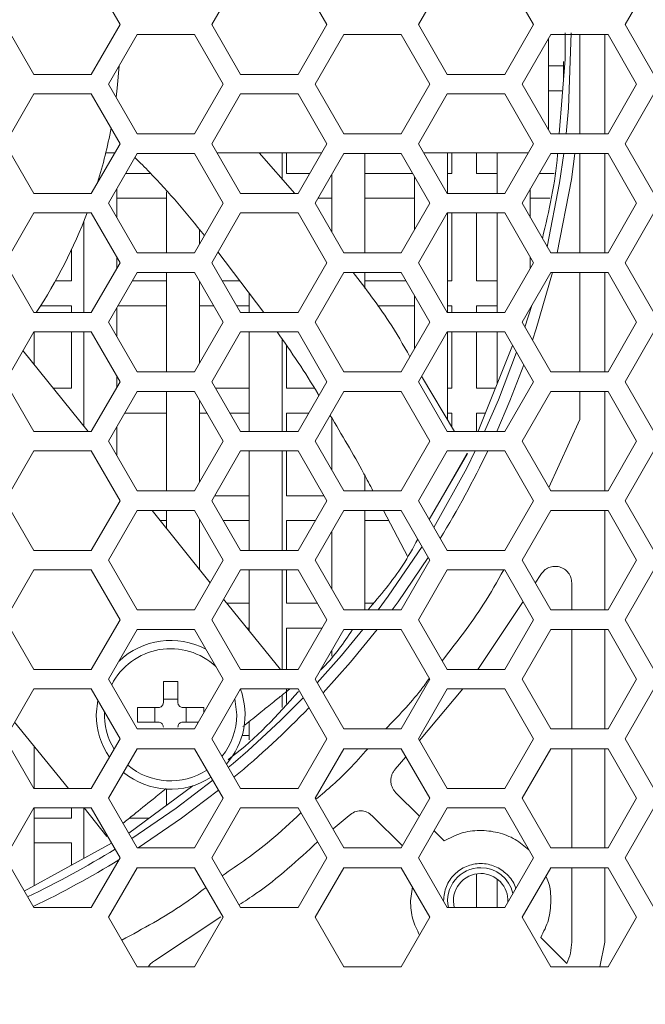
# Model space of a CAD drawing. Header units: millimetres. Extents: x -2516 to -1354, y 370 to 1898.
# Tile 24 of 53: x -1827 to -1789, y 738 to 798. Entities that reach past the tile are written whole.
import ezdxf

# ---------------------------------------------------------------- set-up
doc = ezdxf.new("R2010")
doc.units = ezdxf.units.MM
doc.header["$PDSIZE"] = -1
doc.dimstyles.new('ISO-25', dxfattribs={"dimtxt": 2.5, "dimasz": 2.5, "dimexe": 1.25, "dimexo": 0.625, "dimtad": 1, "dimtxsty": 'Standard', "dimcen": 2.5, "dimadec": 0, "dimazin": 0, "dimtfac": 1, "dimtmove": 0, "dimatfit": 3, "dimfxl": 0, "dimarcsym": 0})

# ---------------------------------------------------------------- blocks, each defined once
blk = doc.blocks.new('_D_4')
at = {"color": 4, "linetype": 'Continuous', "lineweight": -2, "transparency": 16777216}
for p, q in [((-2266.691, 773.194), (-2266.691, 691.703)), ((-1586.691, 773.194), (-1586.691, 691.703)), ((-2251.691, 692.703), (-1953.283, 692.703)), ((-1601.691, 692.703), (-1895.235, 692.703))]:
    blk.add_line(p, q, dxfattribs=at)
at = {"color": 4, "linetype": 'Continuous', "transparency": 16777216}
for points in [[(-2251.691, 695.203), (-2251.691, 690.203), (-2266.691, 692.703)], [(-1601.691, 695.203), (-1601.691, 690.203), (-1586.691, 692.703)]]:
    blk.add_solid(points, dxfattribs=at)
at = {"layer": 'Defpoints', "color": 0, "linetype": 'Continuous', "transparency": 16777216}
for p in [(-2266.691, 774.194), (-1586.691, 774.194), (-1586.691, 692.703)]:
    blk.add_point(p, dxfattribs=at)
at = {"color": 4, "linetype": 'Continuous', "lineweight": 5, "transparency": 16777216, "insert": (-1924.259, 700.203), "char_height": 15, "attachment_point": 2}
blk.add_mtext('680.0', dxfattribs=at)

msp = doc.modelspace()

# ---------------------------------------------------------------- linework, layer by layer
at = {"color": 7, "linetype": 'Continuous', "lineweight": 5}
for p, q in [((-1820.998, 797.694), (-1822.737, 800.706)), ((-1813.716, 800.706), (-1815.455, 797.694)), ((-1808.498, 797.694), (-1810.237, 800.706)), ((-1801.216, 800.706), (-1802.955, 797.694)), ((-1795.998, 797.694), (-1797.737, 800.706)), ((-1788.716, 800.706), (-1790.455, 797.694)), ((-1827.955, 797.694), (-1826.216, 794.681)), ((-1822.737, 794.681), (-1820.998, 797.694)), ((-1815.455, 797.694), (-1813.716, 794.681)), ((-1810.237, 794.681), (-1808.498, 797.694)), ((-1802.955, 797.694), (-1801.216, 794.681)), ((-1797.737, 794.681), (-1795.998, 797.694)), ((-1790.455, 797.694), (-1788.716, 794.681)), ((-1819.959, 797.094), (-1821.691, 794.094)), ((-1816.494, 797.094), (-1819.959, 797.094)), ((-1814.762, 794.094), (-1816.494, 797.094)), ((-1807.459, 797.094), (-1809.191, 794.094)), ((-1803.994, 797.094), (-1807.459, 797.094)), ((-1802.262, 794.094), (-1803.994, 797.094)), ((-1794.959, 797.094), (-1796.691, 794.094)), ((-1791.494, 797.094), (-1794.959, 797.094)), ((-1794.091, 795.615), (-1794.091, 797.194)), ((-1793.191, 797.094), (-1793.191, 791.094)), ((-1791.691, 791.094), (-1791.691, 797.094)), ((-1789.762, 794.094), (-1791.494, 797.094)), ((-1794.191, 795.194), (-1795.091, 795.194)), ((-1794.443, 791.094), (-1794.091, 795.615)), ((-1794.191, 795.472), (-1794.191, 794.334)), ((-1826.216, 794.681), (-1822.737, 794.681)), ((-1813.716, 794.681), (-1810.237, 794.681)), ((-1801.216, 794.681), (-1797.737, 794.681)), ((-1821.691, 794.094), (-1819.959, 791.094)), ((-1816.494, 791.094), (-1814.762, 794.094)), ((-1809.191, 794.094), (-1807.459, 791.094)), ((-1803.994, 791.094), (-1802.262, 794.094)), ((-1796.691, 794.094), (-1794.959, 791.094)), ((-1791.494, 791.094), (-1789.762, 794.094)), ((-1826.216, 793.506), (-1827.955, 790.494)), ((-1822.737, 793.506), (-1826.216, 793.506)), ((-1820.998, 790.494), (-1822.737, 793.506)), ((-1813.716, 793.506), (-1815.455, 790.494)), ((-1810.237, 793.506), (-1813.716, 793.506)), ((-1808.498, 790.494), (-1810.237, 793.506)), ((-1801.216, 793.506), (-1802.955, 790.494)), ((-1797.737, 793.506), (-1801.216, 793.506)), ((-1795.998, 790.494), (-1797.737, 793.506)), ((-1795.091, 793.694), (-1794.241, 793.694)), ((-1788.716, 793.506), (-1790.455, 790.494)), ((-1819.959, 791.094), (-1816.494, 791.094)), ((-1807.459, 791.094), (-1803.994, 791.094)), ((-1794.959, 791.094), (-1791.494, 791.094)), ((-1827.955, 790.494), (-1826.216, 787.481)), ((-1822.737, 787.481), (-1820.998, 790.494)), ((-1815.455, 790.494), (-1813.716, 787.481)), ((-1810.237, 787.481), (-1808.498, 790.494)), ((-1802.955, 790.494), (-1801.216, 787.481)), ((-1797.737, 787.481), (-1795.998, 790.494)), ((-1790.455, 790.494), (-1788.716, 787.481)), ((-1821.857, 789.945), (-1821.314, 789.945)), ((-1819.959, 789.894), (-1821.691, 786.894)), ((-1816.494, 789.894), (-1819.959, 789.894)), ((-1814.762, 786.894), (-1816.494, 789.894)), ((-1815.139, 789.945), (-1808.814, 789.945)), ((-1810.427, 787.481), (-1812.591, 789.945)), ((-1811.191, 788.35), (-1811.191, 789.945)), ((-1810.941, 788.694), (-1810.941, 789.945)), ((-1807.459, 789.894), (-1809.191, 786.894)), ((-1803.994, 789.894), (-1807.459, 789.894)), ((-1806.191, 783.894), (-1806.191, 789.894)), ((-1802.262, 786.894), (-1803.994, 789.894)), ((-1802.639, 789.945), (-1796.314, 789.945)), ((-1801.191, 787.481), (-1801.191, 789.945)), ((-1800.941, 789.945), (-1800.941, 788.694)), ((-1799.441, 788.694), (-1799.441, 789.945)), ((-1798.191, 789.945), (-1798.191, 787.481)), ((-1794.959, 789.894), (-1796.691, 786.894)), ((-1791.494, 789.894), (-1794.959, 789.894)), ((-1793.191, 789.894), (-1793.191, 783.894)), ((-1791.691, 783.894), (-1791.691, 789.894)), ((-1789.762, 786.894), (-1791.494, 789.894)), ((-1819.15, 788.694), (-1820.651, 788.694)), ((-1809.537, 788.694), (-1810.941, 788.694)), ((-1808.191, 788.626), (-1808.191, 785.162)), ((-1803.302, 788.694), (-1806.191, 788.694)), ((-1800.941, 788.694), (-1801.191, 788.694)), ((-1798.191, 788.694), (-1799.441, 788.694)), ((-1794.746, 788.694), (-1795.651, 788.694)), ((-1803.191, 788.501), (-1803.191, 785.286)), ((-1826.216, 787.481), (-1822.737, 787.481)), ((-1821.191, 786.028), (-1821.191, 787.76)), ((-1818.191, 787.59), (-1818.191, 783.894)), ((-1813.716, 787.481), (-1810.237, 787.481)), ((-1801.216, 787.481), (-1797.737, 787.481)), ((-1796.191, 786.028), (-1796.191, 787.76)), ((-1821.691, 786.894), (-1819.959, 783.894)), ((-1821.191, 787.194), (-1818.191, 787.194)), ((-1816.494, 783.894), (-1814.762, 786.894)), ((-1809.191, 786.894), (-1807.459, 783.894)), ((-1809.017, 787.194), (-1808.191, 787.194)), ((-1806.191, 787.194), (-1803.191, 787.194)), ((-1803.994, 783.894), (-1802.262, 786.894)), ((-1796.691, 786.894), (-1794.959, 783.894)), ((-1796.191, 787.194), (-1795.017, 787.194)), ((-1791.494, 783.894), (-1789.762, 786.894)), ((-1826.216, 786.306), (-1827.955, 783.294)), ((-1822.737, 786.306), (-1826.216, 786.306)), ((-1820.998, 783.294), (-1822.737, 786.306)), ((-1813.716, 786.306), (-1815.455, 783.294)), ((-1810.237, 786.306), (-1813.716, 786.306)), ((-1808.498, 783.294), (-1810.237, 786.306)), ((-1801.216, 786.306), (-1802.955, 783.294)), ((-1797.737, 786.306), (-1801.216, 786.306)), ((-1801.191, 780.281), (-1801.191, 786.306)), ((-1800.941, 786.306), (-1800.941, 782.194)), ((-1799.441, 782.194), (-1799.441, 786.306)), ((-1798.191, 786.306), (-1798.191, 780.281)), ((-1795.998, 783.294), (-1797.737, 786.306)), ((-1788.716, 786.306), (-1790.455, 783.294)), ((-1823.191, 785.781), (-1823.191, 780.281)), ((-1816.191, 784.42), (-1816.191, 785.289)), ((-1823.941, 784.063), (-1823.941, 782.194)), ((-1819.959, 783.894), (-1816.494, 783.894)), ((-1815.081, 783.942), (-1812.295, 780.281)), ((-1807.459, 783.894), (-1803.994, 783.894)), ((-1794.959, 783.894), (-1791.494, 783.894)), ((-1827.955, 783.294), (-1826.216, 780.281)), ((-1822.737, 780.281), (-1820.998, 783.294)), ((-1821.191, 782.96), (-1821.191, 783.628)), ((-1815.455, 783.294), (-1813.716, 780.281)), ((-1810.237, 780.281), (-1808.498, 783.294)), ((-1802.955, 783.294), (-1801.216, 780.281)), ((-1797.737, 780.281), (-1795.998, 783.294)), ((-1796.191, 782.96), (-1796.191, 783.628)), ((-1790.455, 783.294), (-1788.716, 780.281)), ((-1819.959, 782.694), (-1821.691, 779.694)), ((-1816.494, 782.694), (-1819.959, 782.694)), ((-1818.191, 782.694), (-1818.191, 776.694)), ((-1814.762, 779.694), (-1816.494, 782.694)), ((-1807.459, 782.694), (-1809.191, 779.694)), ((-1803.994, 782.694), (-1807.459, 782.694)), ((-1806.191, 781.725), (-1806.191, 782.694)), ((-1802.262, 779.694), (-1803.994, 782.694)), ((-1794.959, 782.694), (-1796.691, 779.694)), ((-1791.494, 782.694), (-1794.959, 782.694)), ((-1793.191, 782.694), (-1793.191, 776.694)), ((-1791.691, 776.694), (-1791.691, 782.694)), ((-1789.762, 779.694), (-1791.494, 782.694)), ((-1823.941, 782.194), (-1824.905, 782.194)), ((-1818.191, 782.194), (-1820.247, 782.194)), ((-1816.191, 777.22), (-1816.191, 782.167)), ((-1813.75, 782.194), (-1814.82, 782.194)), ((-1803.706, 782.194), (-1806.191, 782.194)), ((-1800.941, 782.194), (-1801.191, 782.194)), ((-1798.191, 782.194), (-1799.441, 782.194)), ((-1813.191, 781.458), (-1813.191, 780.281)), ((-1803.191, 781.301), (-1803.191, 778.086)), ((-1826.216, 780.281), (-1822.737, 780.281)), ((-1825.802, 780.694), (-1823.941, 780.694)), ((-1823.941, 780.694), (-1823.941, 780.281)), ((-1821.191, 778.828), (-1821.191, 780.56)), ((-1821.113, 780.694), (-1818.191, 780.694)), ((-1816.191, 780.694), (-1815.34, 780.694)), ((-1813.954, 780.694), (-1813.191, 780.694)), ((-1813.716, 780.281), (-1810.237, 780.281)), ((-1805.439, 780.694), (-1803.191, 780.694)), ((-1801.216, 780.281), (-1797.737, 780.281)), ((-1801.191, 780.694), (-1800.941, 780.694)), ((-1800.941, 780.694), (-1800.941, 780.281)), ((-1799.441, 780.694), (-1798.191, 780.694)), ((-1799.441, 780.281), (-1799.441, 780.694)), ((-1821.691, 779.694), (-1819.959, 776.694)), ((-1816.494, 776.694), (-1814.762, 779.694)), ((-1809.191, 779.694), (-1807.459, 776.694)), ((-1803.994, 776.694), (-1802.262, 779.694)), ((-1796.691, 779.694), (-1794.959, 776.694)), ((-1791.494, 776.694), (-1789.762, 779.694)), ((-1826.216, 779.106), (-1827.955, 776.094)), ((-1822.737, 779.106), (-1826.216, 779.106)), ((-1826.191, 777.13), (-1826.191, 779.106)), ((-1823.941, 779.106), (-1823.941, 775.694)), ((-1823.191, 779.106), (-1823.191, 773.411)), ((-1820.998, 776.094), (-1822.737, 779.106)), ((-1813.716, 779.106), (-1815.455, 776.094)), ((-1810.237, 779.106), (-1813.716, 779.106)), ((-1813.191, 779.106), (-1813.191, 773.081)), ((-1808.498, 776.094), (-1810.237, 779.106)), ((-1801.216, 779.106), (-1802.955, 776.094)), ((-1797.737, 779.106), (-1801.216, 779.106)), ((-1801.191, 773.786), (-1801.191, 779.106)), ((-1800.941, 779.106), (-1800.941, 775.694)), ((-1799.441, 775.694), (-1799.441, 779.106)), ((-1798.191, 779.106), (-1798.191, 775.99)), ((-1795.998, 776.094), (-1797.737, 779.106)), ((-1788.716, 779.106), (-1790.455, 776.094)), ((-1811.191, 773.081), (-1811.191, 778.641)), ((-1822.925, 773.081), (-1826.871, 777.972)), ((-1810.941, 775.694), (-1810.941, 778.26)), ((-1799.346, 773.104), (-1797.268, 778.294)), ((-1821.191, 775.76), (-1821.191, 776.428)), ((-1819.959, 776.694), (-1816.494, 776.694)), ((-1807.459, 776.694), (-1803.994, 776.694)), ((-1800.77, 773.081), (-1802.765, 776.424)), ((-1794.959, 776.694), (-1791.494, 776.694)), ((-1827.955, 776.094), (-1826.216, 773.081)), ((-1823.941, 775.694), (-1825.032, 775.694)), ((-1822.737, 773.081), (-1820.998, 776.094)), ((-1815.455, 776.094), (-1813.716, 773.081)), ((-1813.191, 775.694), (-1815.224, 775.694)), ((-1809.256, 775.694), (-1810.941, 775.694)), ((-1810.237, 773.081), (-1808.498, 776.094)), ((-1802.955, 776.094), (-1801.216, 773.081)), ((-1800.941, 775.694), (-1801.191, 775.694)), ((-1798.309, 775.694), (-1799.441, 775.694)), ((-1797.737, 773.081), (-1795.998, 776.094)), ((-1790.455, 776.094), (-1788.716, 773.081)), ((-1819.959, 775.494), (-1821.691, 772.494)), ((-1816.494, 775.494), (-1819.959, 775.494)), ((-1818.191, 775.494), (-1818.191, 769.494)), ((-1814.762, 772.494), (-1816.494, 775.494)), ((-1816.191, 770.02), (-1816.191, 774.967)), ((-1807.459, 775.494), (-1809.191, 772.494)), ((-1803.994, 775.494), (-1807.459, 775.494)), ((-1802.262, 772.494), (-1803.994, 775.494)), ((-1794.959, 775.494), (-1796.691, 772.494)), ((-1791.494, 775.494), (-1794.959, 775.494)), ((-1793.191, 775.494), (-1793.191, 773.811)), ((-1791.691, 769.494), (-1791.691, 775.494)), ((-1789.762, 772.494), (-1791.494, 775.494)), ((-1820.709, 774.194), (-1818.191, 774.194)), ((-1816.191, 774.194), (-1815.744, 774.194)), ((-1814.358, 774.194), (-1813.191, 774.194)), ((-1810.941, 774.194), (-1809.595, 774.194)), ((-1810.941, 773.081), (-1810.941, 774.194)), ((-1808.191, 773.889), (-1808.191, 770.762)), ((-1801.191, 774.194), (-1800.941, 774.194)), ((-1800.941, 774.194), (-1800.941, 773.367)), ((-1799.441, 774.194), (-1798.91, 774.194)), ((-1799.441, 773.081), (-1799.441, 774.194)), ((-1793.191, 773.811), (-1795.077, 769.7)), ((-1821.191, 771.628), (-1821.191, 773.36)), ((-1826.216, 773.081), (-1822.737, 773.081)), ((-1813.716, 773.081), (-1810.237, 773.081)), ((-1801.216, 773.081), (-1797.737, 773.081)), ((-1821.691, 772.494), (-1819.959, 769.494)), ((-1816.494, 769.494), (-1814.762, 772.494)), ((-1809.191, 772.494), (-1807.459, 769.494)), ((-1803.994, 769.494), (-1802.262, 772.494)), ((-1796.691, 772.494), (-1794.959, 769.494)), ((-1791.494, 769.494), (-1789.762, 772.494)), ((-1826.216, 771.906), (-1827.955, 768.894)), ((-1822.737, 771.906), (-1826.216, 771.906)), ((-1820.998, 768.894), (-1822.737, 771.906)), ((-1813.716, 771.906), (-1815.455, 768.894)), ((-1810.237, 771.906), (-1813.716, 771.906)), ((-1813.191, 771.906), (-1813.191, 765.881)), ((-1811.191, 765.881), (-1811.191, 771.906)), ((-1810.941, 769.194), (-1810.941, 771.906)), ((-1808.498, 768.894), (-1810.237, 771.906)), ((-1801.216, 771.906), (-1802.955, 768.894)), ((-1802.302, 767.762), (-1799.986, 771.759)), ((-1800.002, 771.776), (-1802.081, 768.144)), ((-1797.737, 771.906), (-1801.216, 771.906)), ((-1795.998, 768.894), (-1797.737, 771.906)), ((-1788.716, 771.906), (-1790.455, 768.894)), ((-1806.191, 769.494), (-1806.191, 770.406)), ((-1819.959, 769.494), (-1816.494, 769.494)), ((-1813.191, 769.194), (-1815.282, 769.194)), ((-1808.671, 769.194), (-1810.941, 769.194)), ((-1807.459, 769.494), (-1803.994, 769.494)), ((-1794.959, 769.494), (-1791.494, 769.494)), ((-1827.955, 768.894), (-1826.216, 765.881)), ((-1822.737, 765.881), (-1820.998, 768.894)), ((-1815.455, 768.894), (-1813.716, 765.881)), ((-1810.237, 765.881), (-1808.498, 768.894)), ((-1802.955, 768.894), (-1801.216, 765.881)), ((-1797.737, 765.881), (-1795.998, 768.894)), ((-1790.455, 768.894), (-1788.716, 765.881)), ((-1819.959, 768.294), (-1821.691, 765.294)), ((-1816.494, 768.294), (-1819.959, 768.294)), ((-1815.546, 763.936), (-1819.062, 768.294)), ((-1818.191, 768.294), (-1818.191, 767.213)), ((-1814.762, 765.294), (-1816.494, 768.294)), ((-1807.459, 768.294), (-1809.191, 765.294)), ((-1803.994, 768.294), (-1807.459, 768.294)), ((-1806.191, 762.294), (-1806.191, 768.294)), ((-1805.069, 768.294), (-1803.59, 765.507)), ((-1802.262, 765.294), (-1803.994, 768.294)), ((-1794.959, 768.294), (-1796.691, 765.294)), ((-1791.494, 768.294), (-1794.959, 768.294)), ((-1791.691, 762.294), (-1791.691, 768.294)), ((-1789.762, 765.294), (-1791.494, 768.294)), ((-1818.578, 767.694), (-1818.191, 767.694)), ((-1816.191, 764.734), (-1816.191, 767.767)), ((-1816.191, 767.694), (-1816.148, 767.694)), ((-1814.762, 767.694), (-1813.191, 767.694)), ((-1810.941, 767.694), (-1809.191, 767.694)), ((-1810.941, 765.881), (-1810.941, 767.694)), ((-1806.191, 767.694), (-1804.751, 767.694)), ((-1808.191, 767.026), (-1808.191, 763.562)), ((-1826.216, 765.881), (-1822.737, 765.881)), ((-1813.716, 765.881), (-1810.237, 765.881)), ((-1801.216, 765.881), (-1797.737, 765.881)), ((-1821.691, 765.294), (-1819.959, 762.294)), ((-1816.494, 762.294), (-1814.762, 765.294)), ((-1809.191, 765.294), (-1807.459, 762.294)), ((-1803.994, 762.294), (-1802.262, 765.294)), ((-1796.691, 765.294), (-1794.959, 762.294)), ((-1791.494, 762.294), (-1789.762, 765.294)), ((-1826.216, 764.706), (-1827.955, 761.694)), ((-1822.737, 764.706), (-1826.216, 764.706)), ((-1820.998, 761.694), (-1822.737, 764.706)), ((-1813.716, 764.706), (-1815.455, 761.694)), ((-1810.237, 764.706), (-1813.716, 764.706)), ((-1813.191, 764.706), (-1813.191, 761.016)), ((-1811.191, 758.681), (-1811.191, 764.706)), ((-1810.941, 762.694), (-1810.941, 764.706)), ((-1808.498, 761.694), (-1810.237, 764.706)), ((-1801.216, 764.706), (-1802.955, 761.694)), ((-1797.737, 764.706), (-1801.216, 764.706)), ((-1795.998, 761.694), (-1797.737, 764.706)), ((-1795.894, 763.914), (-1795.554, 764.426)), ((-1788.716, 764.706), (-1790.455, 761.694)), ((-1793.691, 763.922), (-1793.691, 762.294)), ((-1811.307, 758.681), (-1814.739, 762.935)), ((-1813.191, 762.694), (-1814.544, 762.694)), ((-1809.075, 762.694), (-1810.941, 762.694)), ((-1805.694, 762.694), (-1806.191, 762.694)), ((-1799.36, 758.681), (-1796.634, 762.796)), ((-1819.959, 762.294), (-1816.494, 762.294)), ((-1807.459, 762.294), (-1803.994, 762.294)), ((-1794.959, 762.294), (-1791.494, 762.294)), ((-1827.955, 761.694), (-1826.216, 758.681)), ((-1822.737, 758.681), (-1820.998, 761.694)), ((-1815.455, 761.694), (-1813.716, 758.681)), ((-1810.237, 758.681), (-1808.498, 761.694)), ((-1802.955, 761.694), (-1801.216, 758.681)), ((-1797.737, 758.681), (-1795.998, 761.694)), ((-1790.455, 761.694), (-1788.716, 758.681)), ((-1819.959, 761.094), (-1821.691, 758.094)), ((-1816.494, 761.094), (-1819.959, 761.094)), ((-1814.762, 758.094), (-1816.494, 761.094)), ((-1813.334, 761.194), (-1813.191, 761.194)), ((-1810.941, 761.194), (-1808.786, 761.194)), ((-1810.941, 758.681), (-1810.941, 761.194)), ((-1807.459, 761.094), (-1809.191, 758.094)), ((-1803.994, 761.094), (-1807.459, 761.094)), ((-1802.262, 758.094), (-1803.994, 761.094)), ((-1794.959, 761.094), (-1796.691, 758.094)), ((-1791.494, 761.094), (-1794.959, 761.094)), ((-1793.691, 761.094), (-1793.691, 755.094)), ((-1791.691, 755.094), (-1791.691, 761.094)), ((-1789.762, 758.094), (-1791.494, 761.094)), ((-1808.191, 759.826), (-1808.191, 759.482)), ((-1826.216, 758.681), (-1822.737, 758.681)), ((-1813.716, 758.681), (-1810.237, 758.681)), ((-1801.216, 758.681), (-1797.737, 758.681)), ((-1821.691, 758.094), (-1819.959, 755.094)), ((-1818.381, 756.684), (-1818.381, 757.951)), ((-1817.501, 756.684), (-1817.501, 757.951)), ((-1816.494, 755.094), (-1814.762, 758.094)), ((-1809.191, 758.094), (-1807.459, 755.094)), ((-1803.994, 755.094), (-1802.262, 758.094)), ((-1796.691, 758.094), (-1794.959, 755.094)), ((-1791.494, 755.094), (-1789.762, 758.094)), ((-1826.216, 757.506), (-1827.955, 754.494)), ((-1822.737, 757.506), (-1826.216, 757.506)), ((-1820.998, 754.494), (-1822.737, 757.506)), ((-1813.716, 757.506), (-1815.455, 754.494)), ((-1810.237, 757.506), (-1813.716, 757.506)), ((-1811.191, 756.39), (-1811.191, 757.145)), ((-1810.941, 756.635), (-1810.941, 757.506)), ((-1808.498, 754.494), (-1810.237, 757.506)), ((-1801.216, 757.506), (-1802.955, 754.494)), ((-1802.894, 754.388), (-1800.276, 757.506)), ((-1797.737, 757.506), (-1801.216, 757.506)), ((-1795.998, 754.494), (-1797.737, 757.506)), ((-1788.716, 757.506), (-1790.455, 754.494)), ((-1822.441, 755.944), (-1822.351, 756.838)), ((-1818.381, 756.891), (-1817.501, 756.891)), ((-1814.059, 756.911), (-1813.941, 755.944)), ((-1818.681, 756.384), (-1819.948, 756.384)), ((-1819.948, 756.384), (-1819.948, 755.504)), ((-1818.888, 755.504), (-1818.888, 756.384)), ((-1815.933, 756.384), (-1817.201, 756.384)), ((-1816.993, 756.384), (-1816.993, 755.504)), ((-1815.933, 756.066), (-1815.933, 756.384)), ((-1827.371, 755.505), (-1824.125, 751.481)), ((-1819.948, 755.504), (-1818.681, 755.504)), ((-1817.201, 755.504), (-1816.258, 755.504)), ((-1813.191, 755.531), (-1813.191, 754.435)), ((-1819.959, 755.094), (-1816.494, 755.094)), ((-1813.618, 754.694), (-1813.191, 754.694)), ((-1807.459, 755.094), (-1803.994, 755.094)), ((-1794.959, 755.094), (-1791.494, 755.094)), ((-1827.955, 754.494), (-1826.216, 751.481)), ((-1822.737, 751.481), (-1820.998, 754.494)), ((-1815.455, 754.494), (-1813.716, 751.481)), ((-1810.237, 751.481), (-1808.498, 754.494)), ((-1802.955, 754.494), (-1801.216, 751.481)), ((-1797.737, 751.481), (-1795.998, 754.494)), ((-1790.455, 754.494), (-1788.716, 751.481)), ((-1826.191, 751.481), (-1826.191, 754.042)), ((-1819.959, 753.894), (-1821.691, 750.894)), ((-1816.494, 753.894), (-1819.959, 753.894)), ((-1814.762, 750.894), (-1816.494, 753.894)), ((-1807.459, 753.894), (-1809.191, 750.894)), ((-1803.994, 753.894), (-1807.459, 753.894)), ((-1802.262, 750.894), (-1803.994, 753.894)), ((-1794.959, 753.894), (-1796.691, 750.894)), ((-1791.494, 753.894), (-1794.959, 753.894)), ((-1793.691, 753.894), (-1793.691, 747.894)), ((-1791.691, 747.894), (-1791.691, 753.894)), ((-1789.762, 750.894), (-1791.494, 753.894)), ((-1804.357, 752.646), (-1803.715, 753.41)), ((-1826.216, 751.481), (-1822.737, 751.481)), ((-1820.467, 748.775), (-1816.592, 751.651)), ((-1818.191, 751.451), (-1818.191, 750.465)), ((-1813.716, 751.481), (-1810.237, 751.481)), ((-1802.89, 749.807), (-1804.336, 751.253)), ((-1801.216, 751.481), (-1797.737, 751.481)), ((-1821.691, 750.894), (-1819.959, 747.894)), ((-1816.494, 747.894), (-1814.762, 750.894)), ((-1809.191, 750.894), (-1807.459, 747.894)), ((-1803.994, 747.894), (-1802.262, 750.894)), ((-1796.691, 750.894), (-1794.959, 747.894)), ((-1791.494, 747.894), (-1789.762, 750.894)), ((-1826.216, 750.306), (-1827.955, 747.294)), ((-1822.737, 750.306), (-1826.216, 750.306)), ((-1826.191, 745.609), (-1826.191, 750.306)), ((-1823.941, 750.306), (-1823.941, 749.694)), ((-1823.191, 750.306), (-1823.191, 747.258)), ((-1823.177, 750.306), (-1821.793, 748.591)), ((-1820.998, 747.294), (-1822.737, 750.306)), ((-1813.716, 750.306), (-1815.455, 747.294)), ((-1810.237, 750.306), (-1813.716, 750.306)), ((-1808.498, 747.294), (-1810.237, 750.306)), ((-1801.216, 750.306), (-1802.955, 747.294)), ((-1797.737, 750.306), (-1801.216, 750.306)), ((-1795.998, 747.294), (-1797.737, 750.306)), ((-1788.716, 750.306), (-1790.455, 747.294)), ((-1823.941, 749.694), (-1826.191, 749.694)), ((-1819.229, 749.694), (-1820.426, 749.694)), ((-1808.12, 749.039), (-1807.143, 749.86)), ((-1805.75, 749.839), (-1803.925, 748.014)), ((-1801.404, 748.322), (-1802.011, 748.929)), ((-1826.792, 745.279), (-1821.51, 748.182)), ((-1826.191, 748.194), (-1823.941, 748.194)), ((-1823.941, 748.194), (-1823.941, 746.846)), ((-1819.959, 747.894), (-1816.494, 747.894)), ((-1807.459, 747.894), (-1803.994, 747.894)), ((-1794.959, 747.894), (-1791.494, 747.894)), ((-1827.955, 747.294), (-1826.216, 744.281)), ((-1822.737, 744.281), (-1820.998, 747.294)), ((-1815.455, 747.294), (-1813.716, 744.281)), ((-1810.237, 744.281), (-1808.498, 747.294)), ((-1802.955, 747.294), (-1801.216, 744.281)), ((-1797.737, 744.281), (-1795.998, 747.294)), ((-1790.455, 747.294), (-1788.716, 744.281)), ((-1819.959, 746.694), (-1821.691, 743.694)), ((-1816.494, 746.694), (-1819.959, 746.694)), ((-1814.762, 743.694), (-1816.494, 746.694)), ((-1807.459, 746.694), (-1809.191, 743.694)), ((-1803.994, 746.694), (-1807.459, 746.694)), ((-1802.262, 743.694), (-1803.994, 746.694)), ((-1794.959, 746.694), (-1796.691, 743.694)), ((-1791.494, 746.694), (-1794.959, 746.694)), ((-1793.691, 746.694), (-1793.691, 742.194)), ((-1791.691, 742.194), (-1791.691, 746.694)), ((-1789.762, 743.694), (-1791.494, 746.694)), ((-1799.441, 744.281), (-1799.441, 746.325)), ((-1798.191, 746.006), (-1798.191, 744.281)), ((-1803.325, 745.534), (-1803.441, 744.694)), ((-1826.216, 744.281), (-1822.737, 744.281)), ((-1813.716, 744.281), (-1810.237, 744.281)), ((-1801.216, 744.281), (-1797.737, 744.281)), ((-1821.691, 743.694), (-1819.959, 740.694)), ((-1818.923, 741.057), (-1814.907, 743.717)), ((-1816.494, 740.694), (-1814.762, 743.694)), ((-1809.191, 743.694), (-1807.459, 740.694)), ((-1803.994, 740.694), (-1802.262, 743.694)), ((-1796.691, 743.694), (-1794.959, 740.694)), ((-1791.494, 740.694), (-1789.762, 743.694)), ((-1793.983, 740.901), (-1795.563, 742.48)), ((-1791.989, 740.694), (-1791.691, 742.194)), ((-1819.959, 740.694), (-1816.494, 740.694)), ((-1807.459, 740.694), (-1803.994, 740.694)), ((-1794.959, 740.694), (-1791.494, 740.694))]:
    msp.add_line(p, q, dxfattribs=at)
at = {"color": 8, "linetype": 'Continuous', "lineweight": 5}
msp.add_line((-1796.105, 780.709), (-1796.514, 779.387), dxfattribs=at)
at = {"color": 8, "linetype": 'Continuous', "lineweight": 5, "flags": 128}
for points in [[(-1793.712, 797.194), (-1793.89, 792.645), (-1794.033, 791.094)], [(-1794.173, 789.894), (-1794.425, 788.124), (-1795.172, 784.263)], [(-1794.564, 783.894), (-1793.71, 788.328), (-1793.492, 789.894)], [(-1796.061, 778.603), (-1795.835, 779.293), (-1794.857, 782.694)], [(-1797.025, 777.874), (-1798.125, 775.006), (-1798.964, 773.081)], [(-1798.222, 773.081), (-1797.426, 774.929), (-1796.583, 777.107)], [(-1799.517, 771.906), (-1800.031, 770.872), (-1802.024, 767.281)], [(-1802.741, 766.122), (-1804.785, 763.115), (-1805.392, 762.294)], [(-1804.549, 762.294), (-1804.192, 762.781), (-1802.36, 765.463)], [(-1806.322, 761.094), (-1807.603, 759.539), (-1809.071, 757.886)], [(-1808.717, 757.274), (-1807.064, 759.131), (-1805.462, 761.094)], [(-1815.392, 751.984), (-1817.611, 750.288), (-1820.284, 748.458)], [(-1819.913, 747.894), (-1817.278, 749.695), (-1815.05, 751.392)]]:
    msp.add_lwpolyline(points, dxfattribs=at)
at = {"color": 7, "linetype": 'Continuous', "lineweight": 5, "flags": 128}
msp.add_lwpolyline([(-1821.056, 795.193), (-1821.174, 793.847), (-1821.237, 793.309)], dxfattribs=at)
at = {"color": 7, "linetype": 'Continuous', "lineweight": 5}
for centre, radius, start, end in [((-1851.691, 797.194), 30.7, 342.85316, 349.17434), ((-1851.691, 797.194), 30.7, 326.57116, 339.22883), ((-1817.941, 755.944), 4.5, 61.73016, 133.85823), ((-1817.941, 755.944), 4, 46.89259, 152.89825), ((-1817.941, 755.944), 4.5, 318.49374, 20.25117), ((-1817.941, 755.944), 4.5, 180, 214.70725), ((-1817.941, 755.944), 4, 177.47414, 211.27221), ((-1817.941, 755.944), 4, 320.90694, 0), ((-1817.941, 755.944), 4, 229.59245, 303.25909), ((-1817.941, 755.944), 4.5, 230.75963, 302.89664), ((-1799.191, 744.694), 2, 90, 191.90733), ((-1799.191, 744.694), 1.65, 90, 194.48321), ((-1799.191, 744.694), 2, 12.90094, 90), ((-1799.191, 744.694), 1.65, 357.38731, 90)]:
    msp.add_arc(centre, radius, start, end, dxfattribs=at)
at = {"color": 8, "linetype": 'Continuous', "lineweight": 5}
for radius, start, end in [(58.654, 328.57643, 334.46095), (57.979, 309.9627, 316.07704), (58.654, 309.84686, 315.88703), (57.979, 295.65305, 301.61176), (58.654, 295.70319, 301.46824)]:
    msp.add_arc((-1851.691, 797.194), radius, start, end, dxfattribs=at)
at = {"color": 7, "linetype": 'Continuous', "lineweight": 5}
for points, knots in [([(-1795.091, 791.322), (-1795.091, 791.551), (-1795.091, 792.208), (-1795.091, 793.514), (-1795.091, 795.122), (-1795.091, 796.291), (-1795.091, 796.865)], [0, 0, 0, 0, 0.153153, 0.440316, 0.725369, 1, 1, 1, 1]), ([(-1795.458, 784.758), (-1795.068, 786.434), (-1794.673, 788.134), (-1794.539, 789.868), (-1794.537, 789.894)], [0, 0, 0, 0, 0.9851845, 1, 1, 1, 1]), ([(-1820.099, 789.65), (-1819.8, 789.356), (-1818.298, 787.879), (-1816.961, 786.248), (-1815.889, 784.942)], [0, 0, 0, 0, 0.1989901, 1, 1, 1, 1]), ([(-1803.469, 777.604), (-1803.88, 778.322), (-1804.897, 780.101), (-1806.15, 781.725), (-1806.896, 782.694)], [0, 0, 0, 0, 0.403645, 1, 1, 1, 1]), ([(-1811.496, 779.106), (-1810.643, 777.884), (-1809.765, 776.626), (-1809.001, 775.297), (-1808.98, 775.259)], [0, 0, 0, 0, 0.971327, 1, 1, 1, 1]), ([(-1808.288, 774.058), (-1807.595, 772.891), (-1806.702, 771.387), (-1805.888, 769.84), (-1805.706, 769.494)], [0, 0, 0, 0, 0.776139, 1, 1, 1, 1]), ([(-1806.005, 762.294), (-1805.263, 763.166), (-1804.128, 764.5), (-1803.287, 766.033), (-1802.996, 766.564)], [0, 0, 0, 0, 0.653521, 1, 1, 1, 1]), ([(-1795.554, 764.426), (-1795.49, 764.515), (-1795.363, 764.693), (-1795.076, 764.863), (-1794.754, 764.938), (-1794.425, 764.905), (-1794.123, 764.768), (-1793.884, 764.541), (-1793.722, 764.249), (-1793.701, 764.031), (-1793.691, 763.922)], [0, 0, 0, 0, 0.125003, 0.250001, 0.375, 0.499999, 0.624999, 0.750002, 0.875, 1, 1, 1, 1]), ([(-1797.8, 764.706), (-1798.194, 764.006), (-1799.281, 762.074), (-1800.649, 760.325), (-1801.521, 759.21)], [0, 0, 0, 0, 0.362284, 1, 1, 1, 1]), ([(-1808.856, 758.673), (-1808.805, 758.723), (-1808.065, 759.44), (-1807.481, 760.296), (-1806.938, 761.094)], [0, 0, 0, 0, 0.069085, 1, 1, 1, 1]), ([(-1802.296, 758.152), (-1802.466, 757.913), (-1803.25, 756.817), (-1804.195, 755.85), (-1804.934, 755.094)], [0, 0, 0, 0, 0.217197, 1, 1, 1, 1]), ([(-1814.465, 753.229), (-1814.408, 753.272), (-1812.817, 754.446), (-1811.487, 755.926), (-1810.206, 757.353)], [0, 0, 0, 0, 0.036123, 1, 1, 1, 1]), ([(-1813.566, 755.228), (-1813.522, 755.263), (-1813.188, 755.533), (-1812.572, 756.03), (-1811.875, 756.593), (-1811.401, 756.975), (-1811.132, 757.192), (-1810.904, 757.376), (-1810.788, 757.469), (-1810.735, 757.512)], [0, 0, 0, 0, 0.054283, 0.420085, 0.694427, 0.797062, 0.879043, 0.944522, 1, 1, 1, 1]), ([(-1818.381, 756.684), (-1818.384, 756.65), (-1818.39, 756.583), (-1818.441, 756.494), (-1818.517, 756.426), (-1818.601, 756.389), (-1818.657, 756.385), (-1818.681, 756.384)], [0, 0, 0, 0, 0.213615, 0.427297, 0.639467, 0.850959, 1, 1, 1, 1]), ([(-1817.201, 756.384), (-1817.234, 756.387), (-1817.301, 756.394), (-1817.391, 756.445), (-1817.458, 756.52), (-1817.495, 756.604), (-1817.499, 756.66), (-1817.501, 756.684)], [0, 0, 0, 0, 0.213618, 0.427303, 0.639455, 0.85096, 1, 1, 1, 1]), ([(-1818.681, 755.504), (-1818.647, 755.501), (-1818.58, 755.494), (-1818.491, 755.443), (-1818.423, 755.368), (-1818.386, 755.283), (-1818.382, 755.227), (-1818.381, 755.204)], [0, 0, 0, 0, 0.213619, 0.427288, 0.639454, 0.850959, 1, 1, 1, 1]), ([(-1817.501, 755.204), (-1817.497, 755.237), (-1817.491, 755.304), (-1817.44, 755.394), (-1817.365, 755.461), (-1817.28, 755.498), (-1817.224, 755.502), (-1817.201, 755.504)], [0, 0, 0, 0, 0.213615, 0.427296, 0.639453, 0.85096, 1, 1, 1, 1]), ([(-1806.017, 753.894), (-1806.385, 753.47), (-1807.345, 752.363), (-1808.464, 751.416), (-1809.154, 750.831)], [0, 0, 0, 0, 0.382829, 1, 1, 1, 1]), ([(-1804.629, 751.96), (-1804.625, 752.023), (-1804.619, 752.149), (-1804.563, 752.331), (-1804.479, 752.501), (-1804.398, 752.598), (-1804.357, 752.646)], [0, 0, 0, 0, 0.250002, 0.500001, 0.750002, 1, 1, 1, 1]), ([(-1804.336, 751.253), (-1804.38, 751.302), (-1804.467, 751.4), (-1804.558, 751.576), (-1804.618, 751.764), (-1804.625, 751.895), (-1804.629, 751.96)], [0, 0, 0, 0, 0.250002, 0.500002, 0.750001, 1, 1, 1, 1]), ([(-1820.816, 749.379), (-1820.608, 749.547), (-1820.066, 749.985), (-1819.176, 750.702), (-1818.477, 751.266), (-1818.211, 751.481)], [0, 0, 0, 0, 0.279152, 0.725195, 1, 1, 1, 1]), ([(-1810.065, 750.009), (-1810.679, 749.431), (-1812.162, 748.035), (-1813.842, 746.881), (-1814.827, 746.205)], [0, 0, 0, 0, 0.4137835, 1, 1, 1, 1]), ([(-1807.143, 749.86), (-1807.039, 749.938), (-1806.832, 750.093), (-1806.442, 750.154), (-1806.053, 750.081), (-1805.851, 749.92), (-1805.75, 749.839)], [0, 0, 0, 0, 0.250002, 0.500002, 0.750001, 1, 1, 1, 1]), ([(-1796.274, 747.772), (-1796.543, 747.997), (-1797.099, 748.464), (-1798.144, 748.861), (-1799.266, 748.991), (-1800.399, 748.834), (-1801.069, 748.492), (-1801.404, 748.322)], [0, 0, 0, 0, 0.1889755, 0.3917323, 0.5944888, 0.7972455, 1, 1, 1, 1]), ([(-1813.81, 744.444), (-1813.465, 744.667), (-1811.755, 745.772), (-1810.253, 747.153), (-1809.053, 748.256)], [0, 0, 0, 0, 0.201881, 1, 1, 1, 1]), ([(-1801.441, 744.694), (-1801.407, 744.988), (-1801.339, 745.577), (-1800.819, 746.326), (-1800.075, 746.827), (-1799.192, 747.002), (-1798.302, 746.828), (-1797.578, 746.321), (-1797.15, 745.797), (-1797.092, 745.461), (-1797.084, 745.413)], [0, 0, 0, 0, 0.139573, 0.279146, 0.418718, 0.55829, 0.697862, 0.837437, 0.977009, 1, 1, 1, 1]), ([(-1794.941, 744.694), (-1794.955, 745.074), (-1794.975, 745.595), (-1795.191, 746.063), (-1795.25, 746.19)], [0, 0, 0, 0, 0.729671, 1, 1, 1, 1]), ([(-1815.801, 745.492), (-1816.239, 745.162), (-1817.84, 743.956), (-1819.609, 743.005), (-1820.894, 742.314)], [0, 0, 0, 0, 0.273453, 1, 1, 1, 1]), ([(-1803.441, 744.694), (-1803.416, 744.316), (-1803.368, 743.586), (-1803.043, 742.93), (-1802.886, 742.613)], [0, 0, 0, 0, 0.516663, 1, 1, 1, 1]), ([(-1795.563, 742.48), (-1795.383, 742.828), (-1795.023, 743.523), (-1794.968, 744.303), (-1794.941, 744.694)], [0, 0, 0, 0, 0.499999, 1, 1, 1, 1]), ([(-1793.691, 742.194), (-1793.703, 741.97), (-1793.729, 741.523), (-1793.899, 741.108), (-1793.983, 740.901)], [0, 0, 0, 0, 0.499999, 1, 1, 1, 1]), ([(-1819.285, 740.694), (-1819.237, 740.766), (-1819.14, 740.911), (-1818.996, 741.008), (-1818.923, 741.057)], [0, 0, 0, 0, 0.497494, 1, 1, 1, 1])]:
    msp.add_open_spline(points, degree=3, knots=knots, dxfattribs=at)
msp.add_open_spline([(-1817.501, 757.951), (-1817.647, 757.955), (-1817.941, 757.963), (-1818.234, 757.955), (-1818.381, 757.951)], degree=3, dxfattribs=at)

# ---------------------------------------------------------------- dimensions: what is measured, and where the dimension line sits
dim = msp.add_linear_dim(base=(-1586.691, 692.703), p1=(-2266.691, 774.194), p2=(-1586.691, 774.194), angle=0, dimstyle='ISO-25', override={"dimtxt": 15, "dimasz": 15, "dimexe": 1, "dimexo": 1, "dimgap": 1.524, "dimtad": 0, "dimdec": 1, "dimzin": 0, "dimdsep": 46, "dimclrd": 4, "dimclre": 4, "dimclrt": 4, "dimadec": 2, "dimazin": 2, "dimtdec": 1, "dimtzin": 0}, dxfattribs=at)
dim.commit()
dim.dimension.update_dxf_attribs({"geometry": '_D_4', "text_midpoint": (-1924.259, 692.703), "dimtype": 160})

doc.saveas('drawing.dxf')
